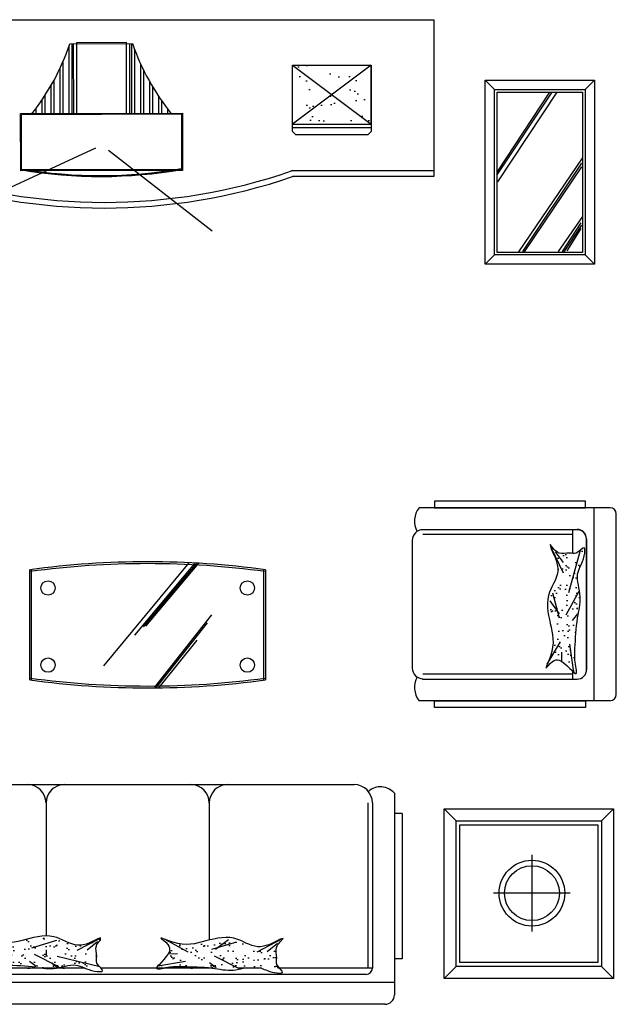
# Model space of a CAD drawing. Header units: inches. Extents: x 100794 to 106273, y 288 to 2276.
# Tile 107 of 149: x 103065 to 103141, y 1866 to 1991. Entities that reach past the tile are written whole.
import ezdxf

# ---------------------------------------------------------------- set-up
doc = ezdxf.new("R2010")
doc.units = ezdxf.units.IN
doc.header["$MEASUREMENT"] = 0
doc.layers.get('0').update_dxf_attribs({"linetype": 'CONTINUOUS'})
doc.layers.add('家具', color=3, linetype='CONTINUOUS')
pattern_1 = [(37.5, (-18490.616, 17511.976), (-1.60003, 48.941324), [0, -38.608, 0, -43.18, 0, -41.275]), (7.5, (-18490.616, 17511.976), (44.95233, 71.68251), [0, -20.828, 0, -34.798, 0, -13.335]), (327.5, (-18521.86, 17511.976), (79.09924, 0.14372), [0, -12.7, 0, -45.72, 0, -59.69]), (317.5, (-18521.86, 17511.976), (76.35565, 22.29293), [0, -6.35, 0, -29.972, 0, -34.29])]

# ---------------------------------------------------------------- blocks, each defined once
blk = doc.blocks.new('26')
h = blk.add_hatch()
h.set_pattern_fill('ANSI32', scale=3, angle=45, style=0)
h.set_pattern_definition([(90, (-18490.616, 17511.976), (-28.575, 4e-15), []), (90, (-18481.09, 17521.5), (-28.575, 4e-15), [])])
h.paths.add_polyline_path([(-44534.6, 25346), (-44544.9, 25345.9, -0.087913), (-44668, 25120.8), (-44533.9, 25121.2)])
h.paths.add_polyline_path([(-44354.8, 25121.8), (-44220.8, 25122.2, -0.087913), (-44345.2, 25346.6), (-44355.5, 25346.5)])
h = blk.add_hatch()
h.set_pattern_fill('AR-SAND', scale=2, style=0)
h.set_pattern_definition([(37.5, (-18490.62, 17511.976), (-3.20006, 97.88265), [0, -77.216, 0, -86.36, 0, -82.55]), (7.5, (-18490.62, 17511.98), (89.90466, 143.365), [0, -41.656, 0, -69.596, 0, -26.67]), (327.5, (-18553.1, 17511.976), (158.19847, 0.28744), [0, -25.4, 0, -91.44, 0, -119.38]), (317.5, (-18553.1, 17511.98), (152.7113, 44.58586), [0, -12.7, 0, -59.944, 0, -68.58])])
h.paths.add_polyline_path([(-45319.1, 25089.6), (-45068.9, 25089.6), (-45194, 25183.9)])
h.paths.add_polyline_path([(-45194, 25183.9), (-45068.9, 25278.2), (-45319.1, 25278.2)])
h.paths.add_polyline_path([(-45319.1, 25278.2), (-45319.1, 25089.6), (-45194, 25183.9)])
h.paths.add_polyline_path([(-45194, 25183.9), (-45068.9, 25089.6), (-45068.9, 25278.2)])
h.paths.add_polyline_path([(-43585.3, 25089.6), (-43710.4, 25183.9), (-43835.5, 25089.6)])
h.paths.add_polyline_path([(-43710.4, 25183.9), (-43835.5, 25278.2), (-43835.5, 25089.6)])
h.paths.add_polyline_path([(-43710.4, 25183.9), (-43585.3, 25278.2), (-43835.5, 25278.2)])
h.paths.add_polyline_path([(-43585.3, 25278.2), (-43710.4, 25183.9), (-43585.3, 25089.6)])
at = {"color": 7}
for p, q in [((-45485.8, 24922.7), (-45485.6, 25422.7)), ((-45485.6, 25422.7), (-43385.8, 25422.7)), ((-43385.8, 25422.7), (-43385.8, 24922.7)), ((-44544.9, 25345.9), (-44345.2, 25346.6)), ((-44534.6, 25346), (-44533.9, 25121.2)), ((-44524.3, 25350.5), (-44365.9, 25351)), ((-44524.3, 25350.5), (-44523.6, 25121.3)), ((-44365.9, 25351), (-44365.2, 25121.7)), ((-44355.5, 25346.5), (-44354.8, 25121.8)), ((-45319.1, 25278.2), (-45068.9, 25089.6)), ((-45068.9, 25278.2), (-45319.1, 25089.6)), ((-45068.9, 25089.6), (-45068.9, 25278.2)), ((-43835.5, 25278.2), (-43585.3, 25089.6)), ((-43585.3, 25278.2), (-43835.5, 25089.6)), ((-43585.3, 25089.6), (-43585.3, 25278.2)), ((-45319.1, 25089.6), (-45068.9, 25089.6)), ((-45319.1, 25079.6), (-45068.9, 25079.6)), ((-43835.5, 25089.6), (-43585.3, 25089.6)), ((-43835.5, 25079.6), (-43585.3, 25079.6)), ((-44463.3, 25013.2), (-44957.9, 24785.6)), ((-44421.4, 25007.2), (-44091.7, 24749.6)), ((-45032.7, 24940.7), (-45485.8, 24940.7)), ((-43385.8, 24940.7), (-43838.8, 24940.7)), ((-45035.8, 24922.7), (-45485.8, 24922.7)), ((-43385.8, 24922.7), (-43835.8, 24922.7))]:
    blk.add_line(p, q, dxfattribs=at)
for points in [[(-45319.1, 25278.2), (-45068.9, 25278.2), (-45068.9, 25066.4), (-45078.9, 25056.4), (-45309.1, 25056.4), (-45319.1, 25066.4)], [(-43835.5, 25278.2), (-43585.3, 25278.2), (-43585.3, 25066.4), (-43595.3, 25056.4), (-43825.5, 25056.4), (-43835.5, 25066.4)], [(-44702.1, 25123.7), (-44186.6, 25125.3), (-44186, 24942.7), (-44701.6, 24941.1)], [(-44699.1, 25120.7), (-44189.6, 25122.3), (-44189.1, 24945.7), (-44698.6, 24944.1)]]:
    blk.add_lwpolyline(points, close=True, dxfattribs=at)
for centre, radius, start, end in [((-45241.7, 25580.6), 735.2, 321.2945, 341.3909), ((-43649.9, 25585.5), 735.2, 198.9661, 219.0625), ((-44435.8, 26672.7), 1832, 250.9818, 289.0182), ((-44448.4, 26432.1), 1508.9, 260.4581, 279.8988), ((-44448.4, 26432.1), 1505.9, 260.4581, 279.8988), ((-44435.8, 26672.7), 1850, 251.0754, 288.9246)]:
    blk.add_arc(centre, radius, start, end, dxfattribs=at)
blk = doc.blocks.new('33')
h = blk.add_hatch()
h.set_pattern_fill('AR-SAND', style=0)
h.set_pattern_definition(pattern_1)
edge = h.paths.add_edge_path()
edge.add_spline(control_points=[(-44448.8, 22498), (-44472.6, 22485.4), (-44522.3, 22459), (-44600.7, 22518.6), (-44705, 22485), (-44765.4, 22475.5), (-44841.3, 22508.7), (-44803, 22484.1), (-44795.2, 22446.2), (-44872.9, 22391.8), (-44797.4, 22413), (-44745.1, 22410.3), (-44694.9, 22410.7), (-44660.1, 22405.6), (-44657.7, 22405.2)], knot_values=[0, 0, 0, 0, 74.645705, 156.007414, 257.449591, 367.289098, 389.975631, 419.7766, 441.277823, 510.410955, 552.742667, 590.651772, 687.897103, 695.095999, 695.095999, 695.095999, 695.095999], degree=3, periodic=0)
edge.add_arc((-44679.5, 22459.5), 58.5, 270, 291.8769, ccw=False)
edge.add_line((-44679.5, 22401), (-44590.2, 22401))
edge.add_spline(control_points=[(-44590.2, 22401), (-44567.9, 22404.4), (-44532.5, 22417.8), (-44506.8, 22405.4), (-44496.1, 22401)], knot_values=[762.708638, 762.708638, 762.708638, 762.708638, 827.917844, 862.997021, 862.997021, 862.997021, 862.997021], degree=3, periodic=0)
edge.add_spline(control_points=[(-44496.1, 22401), (-44487.7, 22397.5), (-44469.5, 22390.7), (-44426.9, 22388.3), (-44464.8, 22414.5), (-44456.3, 22442.4), (-44466.7, 22469.8), (-44453.6, 22484), (-44448.6, 22489.5)], knot_values=[862.997021, 862.997021, 862.997021, 862.997021, 890.543597, 915.816382, 946.214331, 967.29895, 1001.034013, 1022.109833, 1022.109833, 1022.109833, 1022.109833], degree=3, periodic=0)
edge.add_line((-44448.6, 22489.5), (-44448.8, 22498))
h = blk.add_hatch()
h.set_pattern_fill('AR-SAND', style=0)
h.set_pattern_definition(pattern_1)
edge = h.paths.add_edge_path()
edge.add_spline(control_points=[(-44089, 22401), (-44067.1, 22397.9), (-44036.3, 22390.8), (-44003, 22398.6), (-43992.8, 22401)], knot_values=[690.137641, 690.137641, 690.137641, 690.137641, 755.816723, 785.873517, 785.873517, 785.873517, 785.873517], degree=3, periodic=0)
edge.add_line((-43992.8, 22401), (-43934.3, 22401))
edge.add_spline(control_points=[(-43934.3, 22401), (-43922.8, 22396.4), (-43902.9, 22386.2), (-43859.3, 22383.7), (-43871.7, 22395.3), (-43876.9, 22401)], knot_values=[849.379398, 849.379398, 849.379398, 849.379398, 890.543597, 915.816382, 934.425468, 934.425468, 934.425468, 934.425468], degree=3, periodic=0)
edge.add_line((-43877.4, 22400.4), (-43879.8, 22401))
edge.add_line((-43879.8, 22401), (-43876.9, 22401))
edge.add_spline(control_points=[(-43876.9, 22401), (-43880.2, 22404.6), (-43889.3, 22415.7), (-43882.7, 22437.4), (-43893.1, 22464.8), (-43880, 22479.1), (-43874.9, 22484.6)], knot_values=[934.425468, 934.425468, 934.425468, 934.425468, 946.214331, 967.29895, 1001.034013, 1022.109833, 1022.109833, 1022.109833, 1022.109833], degree=3, periodic=0)
edge.add_line((-43874.9, 22484.6), (-43865.5, 22495.9))
edge.add_line((-43865.5, 22495.9), (-43875.2, 22493))
edge.add_spline(control_points=[(-43875.2, 22493), (-43899, 22480.4), (-43948.7, 22454.1), (-44027.1, 22513.6), (-44131.4, 22480), (-44191.8, 22470.5), (-44267.7, 22503.8), (-44229.4, 22479.1), (-44222, 22442.9), (-44268.6, 22408.5), (-44268.9, 22401)], knot_values=[0, 0, 0, 0, 74.645705, 156.007414, 257.449591, 367.289098, 389.975631, 419.7766, 441.277823, 505.147089, 505.147089, 505.147089, 505.147089], degree=3, periodic=0)
edge.add_line((-44268.9, 22401), (-44248.6, 22401))
edge.add_spline(control_points=[(-44248.6, 22401), (-44241.5, 22402.4), (-44216.7, 22407.7), (-44171.5, 22405.4), (-44123, 22405.7), (-44089.8, 22401.1), (-44089, 22401)], knot_values=[534.556689, 534.556689, 534.556689, 534.556689, 552.742667, 590.651772, 687.897103, 690.137641, 690.137641, 690.137641, 690.137641], degree=3, periodic=0)
at = {"color": 7}
for p, q in [((-45082.5, 22986), (-43639.5, 22986)), ((-45211, 22316), (-45211, 22958.3)), ((-43511, 22958.3), (-43511, 22316)), ((-45141, 22401), (-45141, 22927.5)), ((-45126, 22401), (-45126, 22927.5)), ((-44621, 22927.5), (-44621, 22504)), ((-44101, 22927.5), (-44101, 22490.5)), ((-43596, 22927.5), (-43596, 22401)), ((-43581, 22927.5), (-43581, 22401)), ((-45236, 22430.5), (-45236, 22893.6)), ((-45211, 22893.6), (-45236, 22893.6)), ((-43486, 22893.6), (-43511, 22893.6)), ((-43486, 22893.6), (-43486, 22430.5)), ((-44815.5, 22498.2), (-44742.5, 22458.5)), ((-44448.8, 22496), (-44523.3, 22457.5)), ((-44448.8, 22498), (-44448.6, 22489.5)), ((-44241.9, 22493.3), (-44168.9, 22453.5)), ((-44039.5, 22491.7), (-44080.6, 22460.7)), ((-43871, 22493.2), (-43949.7, 22452.5)), ((-43865.5, 22495.9), (-43875.2, 22493)), ((-43874.9, 22484.6), (-43865.5, 22495.9)), ((-44587.6, 22489), (-44666.9, 22465.3)), ((-44621, 22459.5), (-44621, 22439.5)), ((-44456.8, 22485), (-44489.6, 22458.6)), ((-44014, 22484.1), (-44093.3, 22460.3)), ((-43883.2, 22480.1), (-43916, 22453.7)), ((-45211, 22430.5), (-45236, 22430.5)), ((-44837.9, 22413.1), (-44749.9, 22428.7)), ((-44805.5, 22452.1), (-44776.1, 22453.1)), ((-44580.6, 22404.9), (-44657.8, 22444.5)), ((-44449.9, 22405.1), (-44585.9, 22438.5)), ((-44231.9, 22447.2), (-44202.4, 22448.2)), ((-44006.9, 22399.9), (-44084.1, 22439.5)), ((-43486, 22430.5), (-43511, 22430.5)), ((-44496.1, 22401), (-45141, 22401)), ((-44652.3, 22406.7), (-44673.9, 22422.8)), ((-44089, 22401), (-44445.9, 22401)), ((-44264.3, 22408.1), (-44176.3, 22423.7)), ((-44078.6, 22401.7), (-44100.3, 22417.9)), ((-43934.3, 22401), (-44009, 22401)), ((-43581, 22401), (-43879.8, 22401)), ((-43876.3, 22400.2), (-43879.8, 22401)), ((-43601, 22381), (-45121, 22381)), ((-43511, 22356), (-45211, 22356)), ((-43541, 22286), (-45181, 22286))]:
    blk.add_line(p, q, dxfattribs=at)
for centre, radius, start, end in [((-45166.8, 22921.6), 57.4, 47.6641, 140.3238), ((-45082.5, 22927.5), 58.5, 90, 180), ((-44679.5, 22927.5), 58.5, 0, 90), ((-44562.5, 22927.5), 58.5, 90, 180), ((-44159.5, 22927.5), 58.5, 360, 90), ((-44042.5, 22927.5), 58.5, 90, 180), ((-43639.5, 22927.5), 58.5, 0, 90), ((-43555.2, 22921.6), 57.4, 39.6762, 132.3359), ((-45121, 22401), 20, 180, 270), ((-44679.5, 22459.5), 58.5, 270, 296.8306), ((-44562.5, 22459.5), 58.5, 229.1044, 270), ((-44159.5, 22459.5), 58.5, 270, 291.4782), ((-43601, 22401), 20, 270, 0), ((-45181, 22316), 30, 180, 270), ((-43541, 22316), 30, 270, 360)]:
    blk.add_arc(centre, radius, start, end, dxfattribs=at)
for points, knots in [([(-44448.8, 22498), (-44472.6, 22485.4), (-44522.3, 22459), (-44600.7, 22518.6), (-44705, 22485), (-44765.4, 22475.5), (-44841.3, 22508.7), (-44803, 22484.1), (-44795.2, 22446.2), (-44872.9, 22391.8), (-44797.4, 22413), (-44745.1, 22410.3), (-44694.9, 22410.7), (-44660.1, 22405.6), (-44657.7, 22405.2)], [0, 0, 0, 0, 74.645705, 156.007414, 257.449591, 367.289098, 389.975631, 419.7766, 441.277823, 510.410955, 552.742667, 590.651772, 687.897103, 695.095999, 695.095999, 695.095999, 695.095999]), ([(-43875.2, 22493), (-43899, 22480.4), (-43948.7, 22454.1), (-44027.1, 22513.6), (-44131.4, 22480), (-44191.8, 22470.5), (-44267.7, 22503.8), (-44229.4, 22479.1), (-44221.6, 22441.3), (-44299.3, 22386.9), (-44223.8, 22408.1), (-44171.5, 22405.4), (-44099.8, 22405.9), (-44037, 22390.6), (-44003, 22398.6), (-43992.8, 22401)], [0, 0, 0, 0, 74.645705, 156.007414, 257.449591, 367.289098, 389.975631, 419.7766, 441.277823, 510.410955, 552.742667, 590.651772, 687.897103, 755.816723, 785.873517, 785.873517, 785.873517, 785.873517]), ([(-44629.7, 22401), (-44619, 22399.7), (-44584.4, 22397.6), (-44524.4, 22422.9), (-44487.5, 22391.8), (-44426.9, 22388.3), (-44464.8, 22414.5), (-44456.3, 22442.4), (-44466.7, 22469.8), (-44453.6, 22484), (-44448.6, 22489.5)], [723.352961, 723.352961, 723.352961, 723.352961, 755.816723, 827.917844, 890.543597, 915.816382, 946.214331, 967.29895, 1001.034013, 1022.109833, 1022.109833, 1022.109833, 1022.109833]), ([(-43934.3, 22401), (-43922.8, 22396.4), (-43902.9, 22386.2), (-43853.3, 22383.4), (-43891.2, 22409.6), (-43882.7, 22437.4), (-43893.1, 22464.8), (-43880, 22479.1), (-43874.9, 22484.6)], [849.379398, 849.379398, 849.379398, 849.379398, 890.543597, 915.816382, 946.214331, 967.29895, 1001.034013, 1022.109833, 1022.109833, 1022.109833, 1022.109833])]:
    blk.add_open_spline(points, degree=3, knots=knots, dxfattribs=at)
blk = doc.blocks.new('30')
at = {"color": 7}
for p, q in [((-44166.3, 23692.8), (-44438.3, 23363.8)), ((-44147.8, 23689.9), (-44339.2, 23461.6)), ((-44141.1, 23690.8), (-44311.5, 23488.2)), ((-44135.4, 23691.2), (-44304.2, 23490.5)), ((-44672.7, 23319.2), (-44672.7, 23670.6)), ((-44666.7, 23319.2), (-44666.7, 23670.6)), ((-43927.7, 23670.6), (-43927.7, 23319.2)), ((-43921.7, 23670.6), (-43921.7, 23319.2)), ((-44274.4, 23295.9), (-44092.6, 23527)), ((-44269.7, 23294.1), (-44106.7, 23501.4)), ((-44260.2, 23294.9), (-44139.2, 23446.2))]:
    blk.add_line(p, q, dxfattribs=at)
for centre in [(-44614.6, 23612.2), (-43979.5, 23612.2), (-44614.5, 23366.7), (-43979.4, 23366.7)]:
    blk.add_circle(centre, 22.8, dxfattribs=at)
for centre, radius, start, end in [((-44297.2, 20890.6), 2805.2, 82.3073, 97.6927), ((-44297.2, 20890.6), 2799.2, 82.3073, 97.6927), ((-44297.2, 26099.2), 2805.2, 262.3073, 277.6927), ((-44297.2, 26099.2), 2799.2, 262.3073, 277.6927)]:
    blk.add_arc(centre, radius, start, end, dxfattribs=at)
blk = doc.blocks.new('31')
h = blk.add_hatch()
h.set_pattern_fill('AR-SAND', style=0)
h.set_pattern_definition(pattern_1)
edge = h.paths.add_edge_path()
edge.add_spline(control_points=[(-43011.6, 23736.1), (-42999.9, 23711.9), (-42975.2, 23661.3), (-43037.4, 23585), (-43007.3, 23479.6), (-42999.9, 23418.9), (-43035.7, 23344.2), (-43009.7, 23381.7), (-42971.6, 23388.1), (-42919.9, 23308.7), (-42938.5, 23384.8), (-42934.1, 23437), (-42932.1, 23508.7), (-42911, 23584.3), (-42939.1, 23658), (-42906.8, 23693.8), (-42901.3, 23754.3), (-42928.8, 23717.3), (-42956.3, 23726.8), (-42984.1, 23717.3), (-42997.9, 23730.9), (-43003.2, 23736.1)], knot_values=[0, 0, 0, 0, 74.645705, 156.007414, 257.449591, 367.289098, 389.975631, 419.7766, 441.277823, 510.410955, 552.742667, 590.651772, 687.897103, 755.816723, 827.917844, 890.543597, 915.816382, 946.214331, 967.29895, 1001.034013, 1022.109833, 1022.109833, 1022.109833, 1022.109833], degree=3, periodic=0)
edge.add_line((-43003.2, 23736.1), (-43015.3, 23750.5))
edge.add_line((-43015.3, 23750.5), (-43011.6, 23736.1))
at = {"color": 7}
for p, q in [((-42824.1, 23868), (-43432.5, 23868)), ((-42874.1, 23253), (-42874.1, 23868)), ((-42804.1, 23273), (-42804.1, 23848)), ((-42929.1, 23798), (-43420.1, 23798)), ((-42942.8, 23783), (-43420.1, 23783)), ((-42942.8, 23799), (-42929, 23799)), ((-42942.8, 23722.3), (-42942.8, 23799)), ((-43454.1, 23764), (-43454.1, 23357)), ((-43003.2, 23736.1), (-43015.3, 23750.5)), ((-43015.3, 23750.5), (-43011.6, 23736.1)), ((-42899.1, 23353), (-42899.1, 23768)), ((-42899, 23769), (-42899, 23352)), ((-43011.6, 23740.3), (-42973.7, 23660.3)), ((-42999, 23727.7), (-42973.7, 23694)), ((-42918.9, 23731.9), (-42956.8, 23597.1)), ((-43007.4, 23597.1), (-42986.3, 23517.1)), ((-42923.1, 23601.3), (-42965.2, 23525.5)), ((-43015.9, 23571.8), (-42986.3, 23529.7)), ((-42927.3, 23529.7), (-42944.2, 23508.6)), ((-43024.3, 23369.6), (-42982.1, 23441.2)), ((-42939.9, 23344.4), (-42952.6, 23432.8)), ((-42977.9, 23378.1), (-42977.9, 23407.5)), ((-42942.8, 23338), (-43420.1, 23338)), ((-42942.8, 23322), (-42942.8, 23346.8)), ((-43421.5, 23322), (-42929, 23322)), ((-42942.8, 23322), (-42929, 23322)), ((-42824.1, 23253), (-43432.5, 23253))]:
    blk.add_line(p, q, dxfattribs=at)
for points in [[(-42901.7, 23868), (-42901.7, 23889.1), (-43383, 23889.1), (-43383, 23868)], [(-42901.7, 23253), (-42901.7, 23231.8), (-43383, 23231.8), (-43383, 23253)]]:
    blk.add_lwpolyline(points, close=True, dxfattribs=at)
for centre, radius, start, end in [((-43378.4, 23825.7), 68.7, 141.937, 208.8528), ((-42824.1, 23848), 20, 360, 90), ((-43420.1, 23764), 34, 90, 180), ((-42929.1, 23768), 30, 360, 90), ((-42929, 23769), 30, 360, 90), ((-43420.1, 23357), 34, 180, 270), ((-42929, 23352), 30, 270, 1.8936), ((-43378.4, 23295.3), 68.7, 151.1472, 218.063), ((-42824.1, 23273), 20, 270, 360)]:
    blk.add_arc(centre, radius, start, end, dxfattribs=at)
blk.add_spline([(-43011.6, 23736.1), (-42990.6, 23664.5), (-43020.1, 23588.7), (-43011.6, 23487.6), (-43020.1, 23378.1), (-43028.5, 23357), (-43007.4, 23378.1), (-42986.3, 23382.3), (-42931.5, 23340.1), (-42935.7, 23382.3), (-42935.7, 23420.2), (-42927.3, 23517.1), (-42918.9, 23584.4), (-42927.3, 23656.1), (-42906.2, 23715), (-42906.2, 23740.3), (-42931.5, 23723.4), (-42952.6, 23723.4), (-42986.3, 23723.4), (-43003.2, 23736.1)], degree=3, dxfattribs=at)
blk = doc.blocks.new('32')
at = {"color": 7}
for p, q in [((-43352.6, 22908.4), (-43314.2, 22870)), ((-42812.6, 22908.4), (-42851, 22870)), ((-43072.9, 22762), (-43072.9, 22518)), ((-42950.9, 22640), (-43194.9, 22640)), ((-43314.2, 22406.8), (-43352.6, 22368.4)), ((-42851, 22406.8), (-42812.6, 22368.4))]:
    blk.add_line(p, q, dxfattribs=at)
for points in [[(-42812.6, 22368.4), (-43352.6, 22368.4), (-43352.6, 22908.4), (-42812.6, 22908.4)], [(-42851, 22406.8), (-43314.2, 22406.8), (-43314.2, 22870), (-42851, 22870)], [(-42863, 22418.8), (-43302.2, 22418.8), (-43302.2, 22858), (-42863, 22858)]]:
    blk.add_lwpolyline(points, close=True, dxfattribs=at)
for radius in [104.7, 87.4]:
    blk.add_circle((-43072.9, 22640), radius, dxfattribs=at)
blk = doc.blocks.new('28')
at = {"color": 7}
for p, q in [((-43222.1, 25230.2), (-43192.1, 25200.2)), ((-42903.8, 25200.2), (-42873.8, 25230.2)), ((-43184.1, 24936.9), (-43016.3, 25192.2)), ((-43183.8, 24928.1), (-43008.9, 25192)), ((-43181.9, 24905.8), (-42992.1, 25192)), ((-43114.9, 24682.7), (-42912.1, 24982)), ((-43101.9, 24684.6), (-42914, 24965.2)), ((-43096.3, 24682.7), (-42914, 24954.1)), ((-42988.4, 24684.6), (-42910.3, 24796.1)), ((-42975.4, 24684.6), (-42915.8, 24775.6)), ((-42969.8, 24682.7), (-42914, 24768.2)), ((-42960.5, 24686.4), (-42915.8, 24757)), ((-43222.1, 24643.5), (-43192.1, 24673.5)), ((-42903.8, 24673.5), (-42873.8, 24643.5))]:
    blk.add_line(p, q, dxfattribs=at)
for points in [[(-43222.1, 25230.2), (-42873.8, 25230.2), (-42873.8, 24643.5), (-43222.1, 24643.5)], [(-43192.1, 25200.2), (-42903.8, 25200.2), (-42903.8, 24673.5), (-43192.1, 24673.5)], [(-43184.1, 25192.2), (-42911.8, 25192.2), (-42911.8, 24681.5), (-43184.1, 24681.5)]]:
    blk.add_lwpolyline(points, close=True, dxfattribs=at)

msp = doc.modelspace()

# ---------------------------------------------------------------- block references
at = {"layer": '家具', "xscale": 0.03989510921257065, "yscale": 0.03989510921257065, "zscale": 0.03989510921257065}
for name in ['26', '28', '31', '30', '33', '32']:
    msp.add_blockref(name, (104848.18753, 977.13049), dxfattribs=at)

doc.saveas('drawing.dxf')
